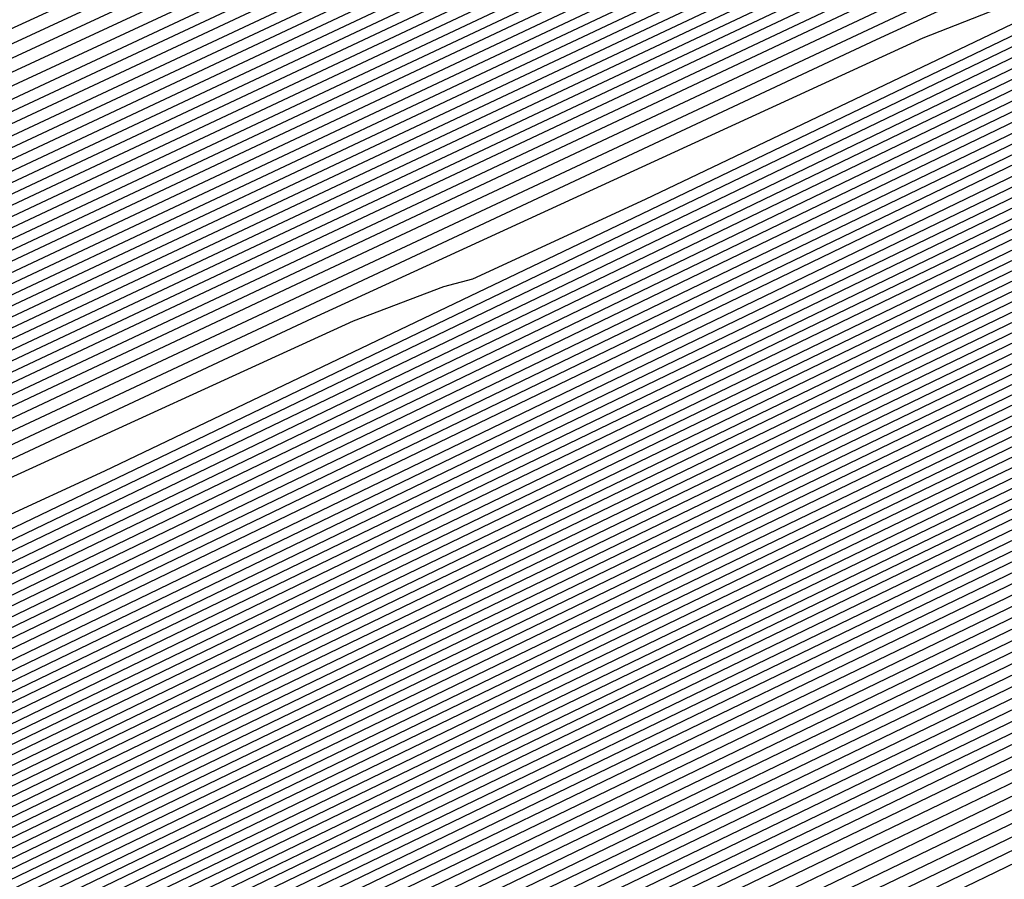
# Model space of a CAD drawing. Extents: x 3249832 to 3255657, y 13789405 to 13793316.
# Tile 155 of 256: x 3255355.71 to 3255357.29, y 13790174.61 to 13790176. Entities that reach past the tile are written whole.
import ezdxf

# ---------------------------------------------------------------- set-up
doc = ezdxf.new("R2010")
doc.units = 0
doc.header["$LTSCALE"] = 100
doc.header["$MEASUREMENT"] = 0
for name, color, linetype in [('GRATIO_CON', 10, 'CONTINUOUS'), ('GRATIO_ICON', 7, 'CONTINUOUS'), ('TARGETS_EAST', 7, 'CONTINUOUS')]:
    doc.layers.add(name, color=color, linetype=linetype)

# ---------------------------------------------------------------- blocks, each defined once
blk = doc.blocks.new('Gratio_032316_contours')
at = {"layer": 'GRATIO_CON', "color": 5, "linetype": 'Continuous', "flags": 128}
for points in [[(3255363.247, 13790177.5119), (3255363.0387, 13790177.4067), (3255361.5758, 13790176.6972), (3255357.6039, 13790174.7795), (3255350.3494, 13790171.2809), (3255340.9629, 13790166.7549), (3255331.0759, 13790161.9864), (3255322.0355, 13790157.6238), (3255314.0508, 13790153.7681), (3255307.0464, 13790150.3836), (3255300.985, 13790147.4531)], [(3255363.2298, 13790177.545), (3255363.068, 13790177.4632), (3255361.9317, 13790176.9121), (3255358.8464, 13790175.4225), (3255353.1588, 13790172.6795), (3255345.5013, 13790168.9869), (3255336.8274, 13790164.8028), (3255327.9921, 13790160.5384), (3255319.457, 13790156.4164), (3255311.5852, 13790152.6127), (3255304.7086, 13790149.288)], [(3255363.2212, 13790177.5615), (3255363.0827, 13790177.4915), (3255362.1096, 13790177.0196), (3255359.4676, 13790175.744), (3255354.5636, 13790173.3789), (3255347.7706, 13790170.103), (3255339.7031, 13790166.211), (3255330.9703, 13790161.9956), (3255322.16, 13790157.7405), (3255313.8547, 13790153.7272), (3255306.5704, 13790150.2055), (3255300.5587, 13790147.2978)], [(3255363.2126, 13790177.578), (3255363.0973, 13790177.5198), (3255362.2875, 13790177.127), (3255360.0888, 13790176.0654), (3255355.9683, 13790174.0782), (3255350.0398, 13790171.219), (3255342.5789, 13790167.6192), (3255333.9486, 13790163.4529), (3255324.8631, 13790159.0647), (3255316.1241, 13790154.8418), (3255308.4322, 13790151.123), (3255302.0841, 13790148.0526)], [(3255363.204, 13790177.5946), (3255363.112, 13790177.548), (3255362.4654, 13790177.2345), (3255360.71, 13790176.3869), (3255357.373, 13790174.7775), (3255352.309, 13790172.335), (3255345.4546, 13790169.0274), (3255336.9269, 13790164.9102), (3255327.5662, 13790160.3888), (3255318.3935, 13790155.9564), (3255310.294, 13790152.0405), (3255303.6095, 13790148.8074)], [(3255363.1868, 13790177.6276), (3255363.1413, 13790177.6046), (3255362.8213, 13790177.4494), (3255361.9524, 13790177.0299), (3255360.1824, 13790176.1761), (3255356.8475, 13790174.5671), (3255351.2061, 13790171.8438), (3255342.8835, 13790167.8247), (3255332.9724, 13790163.0371), (3255322.9324, 13790158.1855), (3255314.0176, 13790153.8755), (3255306.6603, 13790150.3169), (3255301.0871, 13790147.6207)], [(3255363.1782, 13790177.6441), (3255363.1559, 13790177.6329), (3255362.9992, 13790177.5568), (3255362.5736, 13790177.3514), (3255361.5871, 13790176.8755), (3255359.1167, 13790175.6831), (3255354.0819, 13790173.252), (3255345.8618, 13790169.282), (3255335.6754, 13790164.3612), (3255325.2018, 13790159.3001), (3255315.8794, 13790154.793), (3255308.1857, 13790151.0717), (3255302.3577, 13790148.2522)], [(3255363.1697, 13790177.6606), (3255350.6237, 13790171.6008), (3255338.5563, 13790165.7713), (3255327.446, 13790160.4025), (3255317.7338, 13790155.7069), (3255309.7102, 13790151.826), (3255303.6283, 13790148.8837)], [(3255363.1622, 13790177.6756), (3255351.3249, 13790171.958), (3255339.8464, 13790166.4129), (3255329.0857, 13790161.2128), (3255319.4089, 13790156.5342), (3255311.2122, 13790152.5695), (3255304.8988, 13790149.5152)], [(3255363.1472, 13790177.7055), (3255352.7271, 13790172.6724), (3255342.4265, 13790167.6962), (3255332.3649, 13790162.8336), (3255322.7593, 13790158.1889), (3255314.2163, 13790154.0566), (3255307.4399, 13790150.7782), (3255302.9144, 13790148.5902)], [(3255363.1398, 13790177.7205), (3255353.4282, 13790173.0296), (3255343.7165, 13790168.3378), (3255334.0045, 13790163.6439), (3255324.4345, 13790159.0163), (3255315.7184, 13790154.8001), (3255308.7105, 13790151.4097), (3255304.0166, 13790149.1402)], [(3255363.1323, 13790177.7354), (3255354.1293, 13790173.3869), (3255345.0066, 13790168.9794), (3255335.6442, 13790164.4543), (3255326.1097, 13790159.8437), (3255317.2205, 13790155.5436), (3255309.9811, 13790152.0412), (3255305.1188, 13790149.6902)], [(3255363.1248, 13790177.7504), (3255354.8304, 13790173.7441), (3255346.2966, 13790169.6211), (3255337.2838, 13790165.2647), (3255327.7849, 13790160.671), (3255318.7225, 13790156.2871), (3255311.2516, 13790152.6727), (3255306.221, 13790150.2403), (3255303.2552, 13790148.8134)], [(3255363.1098, 13790177.7803), (3255356.2327, 13790174.4585), (3255348.8767, 13790170.9043), (3255340.5631, 13790166.8854), (3255331.1353, 13790162.3257), (3255321.7267, 13790157.7741), (3255313.7927, 13790153.9356), (3255308.4254, 13790151.3403), (3255305.2619, 13790149.8176)], [(3255363.1023, 13790177.7953), (3255356.9338, 13790174.8157), (3255350.1668, 13790171.546), (3255342.2027, 13790167.6958), (3255332.8105, 13790163.1531), (3255323.2287, 13790158.5176), (3255315.0633, 13790154.5671), (3255309.5276, 13790151.8904), (3255306.2652, 13790150.3197), (3255304.5271, 13790149.4986)], [(3255363.0949, 13790177.8103), (3255357.6349, 13790175.1729), (3255351.4568, 13790172.1876), (3255343.8423, 13790168.5062), (3255334.4857, 13790163.9805), (3255324.7308, 13790159.2611), (3255316.3339, 13790155.1986), (3255310.6298, 13790152.4404), (3255307.2685, 13790150.8219), (3255305.4785, 13790149.9753)], [(3255363.0874, 13790177.8253), (3255358.336, 13790175.5302), (3255352.7468, 13790172.8292), (3255345.4819, 13790169.3166), (3255336.1609, 13790164.8078), (3255326.2329, 13790160.0046), (3255317.6044, 13790155.8301), (3255311.732, 13790152.9904), (3255308.2718, 13790151.324), (3255306.43, 13790150.4521), (3255305.4986, 13790150.0381)], [(3255363.0724, 13790177.8552), (3255359.7383, 13790176.2446), (3255355.3269, 13790174.1125), (3255348.7612, 13790170.9373), (3255339.5113, 13790166.4625), (3255329.237, 13790161.4917), (3255320.1455, 13790157.0931), (3255313.9364, 13790154.0905), (3255310.2785, 13790152.3282), (3255308.3329, 13790151.4056), (3255307.3516, 13790150.9663), (3255306.9504, 13790150.8311), (3255306.8357, 13790150.8648), (3255306.709, 13790150.9242), (3255306.2521, 13790150.8346), (3255305.1418, 13790150.4136)], [(3255363.0649, 13790177.8702), (3255360.4394, 13790176.6018), (3255356.617, 13790174.7541), (3255350.4008, 13790171.7477), (3255341.1865, 13790167.2899), (3255330.7391, 13790162.2352), (3255321.4161, 13790157.7246), (3255315.0386, 13790154.6406), (3255311.2818, 13790152.8303), (3255309.2843, 13790151.8823), (3255308.2782, 13790151.4305), (3255307.8684, 13790151.2902), (3255307.7534, 13790151.3222), (3255307.6263, 13790151.3795), (3255307.1599, 13790151.2834), (3255306.0215, 13790150.8474), (3255304.0328, 13790149.9659)], [(3255363.0574, 13790177.8851), (3255361.1405, 13790176.959), (3255357.907, 13790175.3957), (3255352.0405, 13790172.558), (3255342.8617, 13790168.1173), (3255332.2411, 13790162.9787), (3255322.6867, 13790158.3561), (3255316.1408, 13790155.1906), (3255312.2851, 13790153.3324), (3255310.2358, 13790152.359), (3255309.2047, 13790151.8946), (3255308.7864, 13790151.7492), (3255308.6711, 13790151.7796), (3255308.5437, 13790151.8348), (3255308.0677, 13790151.7321), (3255306.9011, 13790151.2812), (3255304.8608, 13790150.3744)], [(3255363.05, 13790177.9001), (3255361.8416, 13790177.3162), (3255359.1971, 13790176.0374), (3255353.6801, 13790173.3684), (3255344.5369, 13790168.9446), (3255333.7432, 13790163.7222), (3255323.9572, 13790158.9876), (3255317.243, 13790155.7406), (3255313.2884, 13790153.8345), (3255311.1872, 13790152.8358), (3255310.1312, 13790152.3587), (3255309.7044, 13790152.2082), (3255309.5888, 13790152.237), (3255309.461, 13790152.2901), (3255308.9754, 13790152.1808), (3255307.7808, 13790151.715), (3255305.6888, 13790150.7829), (3255303.1621, 13790149.6128)], [(3255363.0357, 13790177.9293), (3255349.1365, 13790171.2039), (3255336.4664, 13790165.0734), (3255326.2544, 13790160.1326), (3255319.3751, 13790156.8057), (3255315.2861, 13790154.8344), (3255313.0901, 13790153.7893), (3255311.9842, 13790153.2869), (3255311.5403, 13790153.1263), (3255311.4242, 13790153.1519), (3255311.2957, 13790153.2007), (3255310.791, 13790153.0783), (3255309.5402, 13790152.5826), (3255307.3448, 13790151.5999), (3255304.6912, 13790150.3694)], [(3255363.0293, 13790177.9433), (3255349.5014, 13790171.3974), (3255337.1523, 13790165.4221), (3255327.1608, 13790160.5879), (3255320.3695, 13790157.3036), (3255316.2759, 13790155.33), (3255314.0416, 13790154.266), (3255312.9108, 13790153.751), (3255312.4583, 13790153.5853), (3255312.3419, 13790153.6093), (3255312.2131, 13790153.656), (3255311.6988, 13790153.527), (3255310.4199, 13790153.0164), (3255308.1727, 13790152.0084), (3255305.4558, 13790150.7477)], [(3255363.0228, 13790177.9572), (3255349.8663, 13790171.5909), (3255337.8383, 13790165.7708), (3255328.0673, 13790161.0433), (3255321.3638, 13790157.8014), (3255317.2657, 13790155.8255), (3255314.9931, 13790154.7428), (3255313.8373, 13790154.2151), (3255313.3763, 13790154.0443), (3255313.2596, 13790154.0668), (3255313.1304, 13790154.1113), (3255312.6066, 13790153.9757), (3255311.2996, 13790153.4502), (3255309.0007, 13790152.4169), (3255306.2204, 13790151.126), (3255303.6487, 13790149.9195)], [(3255363.0164, 13790177.9712), (3255362.7761, 13790177.8544), (3255361.0953, 13790177.0408), (3255356.5335, 13790174.8332), (3255348.3101, 13790170.854), (3255338.2839, 13790166.0028), (3255328.9737, 13790161.4984), (3255322.3581, 13790158.2992), (3255318.2556, 13790156.3211), (3255315.9445, 13790155.2195), (3255314.7638, 13790154.6793), (3255314.2943, 13790154.5033), (3255314.1773, 13790154.5242), (3255314.0478, 13790154.5666), (3255313.5144, 13790154.4244), (3255312.1793, 13790153.884), (3255309.8287, 13790152.8254), (3255306.9849, 13790151.5042), (3255304.3543, 13790150.27)], [(3255363.0035, 13790177.999), (3255362.7772, 13790177.8888), (3255361.1947, 13790177.1225), (3255356.9001, 13790175.044), (3255349.1521, 13790171.2948), (3255339.6697, 13790166.7067), (3255330.7865, 13790162.409), (3255324.3467, 13790159.2949), (3255320.2352, 13790157.3123), (3255317.8474, 13790156.173), (3255316.6168, 13790155.6075), (3255316.1303, 13790155.4214), (3255316.0128, 13790155.439), (3255315.8825, 13790155.4772), (3255315.33, 13790155.3219), (3255313.9387, 13790154.7516), (3255311.4847, 13790153.6424), (3255308.5141, 13790152.2608), (3255305.7656, 13790150.9711), (3255303.816, 13790150.0634)], [(3255362.9971, 13790178.013), (3255362.7777, 13790177.906), (3255361.2444, 13790177.1634), (3255357.0834, 13790175.1495), (3255349.5732, 13790171.5153), (3255340.3626, 13790167.0587), (3255331.693, 13790162.8643), (3255325.341, 13790159.7927), (3255321.2251, 13790157.8079), (3255318.7989, 13790156.6497), (3255317.5434, 13790156.0716), (3255317.0482, 13790155.8804), (3255316.9305, 13790155.8965), (3255316.7999, 13790155.9325), (3255316.2378, 13790155.7706), (3255314.8184, 13790155.1854), (3255312.3127, 13790154.0509), (3255309.2787, 13790152.6391), (3255306.4712, 13790151.3216), (3255304.4798, 13790150.3944)], [(3255362.9906, 13790178.0269), (3255362.7782, 13790177.9232), (3255361.2941, 13790177.2043), (3255357.2667, 13790175.2549), (3255349.9942, 13790171.7357), (3255341.0555, 13790167.4106), (3255332.5994, 13790163.3196), (3255326.3353, 13790160.2905), (3255322.2149, 13790158.3035), (3255319.7503, 13790157.1265), (3255318.4699, 13790156.5357), (3255317.9662, 13790156.3394), (3255317.8482, 13790156.3539), (3255317.7172, 13790156.3878), (3255317.1455, 13790156.2193), (3255315.698, 13790155.6192), (3255313.1406, 13790154.4594), (3255310.0433, 13790153.0174), (3255307.1769, 13790151.6721), (3255305.1437, 13790150.7253)], [(3255362.9842, 13790178.0409), (3255362.7788, 13790177.9404), (3255361.3439, 13790177.2452), (3255357.45, 13790175.3604), (3255350.4152, 13790171.9561), (3255341.7484, 13790167.7626), (3255333.5058, 13790163.7749), (3255327.3296, 13790160.7884), (3255323.2047, 13790158.799), (3255320.7018, 13790157.6032), (3255319.3964, 13790156.9998), (3255318.8842, 13790156.7984), (3255318.7659, 13790156.8113), (3255318.6346, 13790156.8431), (3255318.0533, 13790156.668), (3255316.5777, 13790156.053), (3255313.9686, 13790154.8679), (3255310.8078, 13790153.3957), (3255307.8825, 13790152.0227), (3255305.8076, 13790151.0562), (3255304.5095, 13790150.4882)], [(3255362.9713, 13790178.0688), (3255362.7799, 13790177.9748), (3255361.4433, 13790177.327), (3255357.8165, 13790175.5712), (3255351.2573, 13790172.397), (3255343.1342, 13790168.4665), (3255335.3187, 13790164.6855), (3255329.3183, 13790161.784), (3255325.1844, 13790159.7902), (3255322.6047, 13790158.5567), (3255321.2494, 13790157.9281), (3255320.7202, 13790157.7165), (3255320.6013, 13790157.7262), (3255320.4693, 13790157.7537), (3255319.8689, 13790157.5655), (3255318.3371, 13790156.9206), (3255315.6246, 13790155.6848), (3255312.337, 13790154.1523), (3255309.2938, 13790152.7237), (3255307.1354, 13790151.718), (3255305.7861, 13790151.1255), (3255304.9914, 13790150.8543)], [(3255362.9649, 13790178.0827), (3255362.7804, 13790177.992), (3255361.493, 13790177.3678), (3255357.9998, 13790175.6767), (3255351.6783, 13790172.6174), (3255343.8271, 13790168.8185), (3255336.2251, 13790165.1408), (3255330.3126, 13790162.2819), (3255326.1742, 13790160.2858), (3255323.5561, 13790159.0334), (3255322.1759, 13790158.3922), (3255321.6382, 13790158.1755), (3255321.519, 13790158.1836), (3255321.3866, 13790158.209), (3255320.7767, 13790158.0142), (3255319.2168, 13790157.3544), (3255316.4526, 13790156.0933), (3255313.1016, 13790154.5306), (3255309.9994, 13790153.0743), (3255307.7993, 13790152.049), (3255306.4244, 13790151.4442), (3255305.616, 13790151.1656), (3255305.1412, 13790151.12)], [(3255362.9585, 13790178.0966), (3255362.7809, 13790178.0092), (3255361.5427, 13790177.4087), (3255358.1831, 13790175.7821), (3255352.0993, 13790172.8378), (3255344.52, 13790169.1705), (3255337.1315, 13790165.5961), (3255331.3069, 13790162.7797), (3255327.1641, 13790160.7814), (3255324.5076, 13790159.5102), (3255323.1025, 13790158.8563), (3255322.5562, 13790158.6345), (3255322.4367, 13790158.641), (3255322.304, 13790158.6643), (3255321.6845, 13790158.4629), (3255320.0965, 13790157.7881), (3255317.2806, 13790156.5018), (3255313.8662, 13790154.9088), (3255310.7051, 13790153.4248), (3255308.4631, 13790152.3799), (3255307.0628, 13790151.7628), (3255306.2405, 13790151.4768), (3255305.7596, 13790151.4265), (3255305.491, 13790151.5219)], [(3255362.952, 13790178.1106), (3255362.7815, 13790178.0264), (3255361.5924, 13790177.4496), (3255358.3664, 13790175.8876), (3255352.5204, 13790173.0583), (3255345.2129, 13790169.5225), (3255338.038, 13790166.0514), (3255332.3012, 13790163.2775), (3255328.1539, 13790161.277), (3255325.4591, 13790159.9869)], [(3255362.9392, 13790178.1385), (3255362.7826, 13790178.0608), (3255361.6919, 13790177.5314), (3255358.733, 13790176.0984), (3255353.3624, 13790173.4991), (3255346.5987, 13790170.2264), (3255339.8508, 13790166.962), (3255334.2898, 13790164.2732), (3255330.1336, 13790162.2681), (3255327.362, 13790160.9404)], [(3255362.9327, 13790178.1524), (3255362.7831, 13790178.078), (3255361.7416, 13790177.5723), (3255358.9163, 13790176.2039), (3255353.7834, 13790173.7196), (3255347.2916, 13790170.5784), (3255340.7573, 13790167.4173), (3255335.2841, 13790164.771), (3255331.1234, 13790162.7637), (3255328.3134, 13790161.4172), (3255326.8085, 13790160.7127)], [(3255362.9263, 13790178.1663), (3255362.7836, 13790178.0952), (3255361.7913, 13790177.6131), (3255359.0996, 13790176.3093), (3255354.2045, 13790173.94), (3255347.9845, 13790170.9303), (3255341.6637, 13790167.8726), (3255336.2784, 13790165.2689), (3255332.1133, 13790163.2593), (3255329.2649, 13790161.8939), (3255327.7351, 13790161.1769)], [(3255362.9199, 13790178.1803), (3255362.7842, 13790178.1124), (3255361.841, 13790177.654), (3255359.2829, 13790176.4147), (3255354.6255, 13790174.1604), (3255348.6774, 13790171.2823), (3255342.5701, 13790168.3279), (3255337.2727, 13790165.7667), (3255333.1031, 13790163.7549), (3255330.2163, 13790162.3706), (3255328.6616, 13790161.641), (3255328.0641, 13790161.3887)], [(3255362.9063, 13790178.2064), (3255362.7848, 13790178.1456), (3255361.9402, 13790177.7351), (3255359.6494, 13790176.6253), (3255355.4675, 13790174.6012), (3255350.0632, 13790171.9862), (3255344.383, 13790169.2385), (3255339.2614, 13790166.7624), (3255335.0828, 13790164.7461), (3255332.1192, 13790163.3241), (3255330.5146, 13790162.5692), (3255329.9, 13790162.3067), (3255329.7784, 13790162.3004), (3255329.6428, 13790162.3067), (3255328.9468, 13790162.0527), (3255327.134, 13790161.2585)], [(3255362.8995, 13790178.2194), (3255362.7851, 13790178.1622), (3255361.9898, 13790177.7756), (3255359.8326, 13790176.7306), (3255355.8885, 13790174.8216), (3255350.7561, 13790172.3382), (3255345.2894, 13790169.6938), (3255340.2557, 13790167.2602), (3255336.0726, 13790165.2417), (3255333.0707, 13790163.8009), (3255331.4411, 13790163.0333), (3255330.818, 13790162.7658), (3255330.6961, 13790162.7578), (3255330.5602, 13790162.762), (3255329.8546, 13790162.5014), (3255328.0137, 13790161.6923)], [(3255362.8927, 13790178.2325), (3255362.7854, 13790178.1788), (3255362.0393, 13790177.8162), (3255360.0158, 13790176.8359), (3255356.3096, 13790175.042), (3255351.449, 13790172.6901), (3255346.1959, 13790170.1491), (3255341.25, 13790167.758), (3255337.0624, 13790165.7372), (3255334.0221, 13790164.2776), (3255332.3677, 13790163.4974), (3255331.736, 13790163.2248), (3255331.6138, 13790163.2153), (3255331.4775, 13790163.2173), (3255330.7624, 13790162.9501), (3255328.8934, 13790162.1261), (3255325.5604, 13790160.5868)], [(3255362.8859, 13790178.2455), (3255362.7857, 13790178.1953), (3255362.0889, 13790177.8567), (3255360.1991, 13790176.9412), (3255356.7306, 13790175.2624), (3255352.1418, 13790173.0421), (3255347.1023, 13790170.6044), (3255342.2443, 13790168.2559), (3255338.0523, 13790166.2328), (3255334.9736, 13790164.7544), (3255333.2942, 13790163.9615), (3255332.654, 13790163.6838), (3255332.5316, 13790163.6727), (3255332.3949, 13790163.6726), (3255331.6701, 13790163.3989), (3255329.7731, 13790162.5599), (3255326.3884, 13790160.9952)], [(3255362.8724, 13790178.2716), (3255362.7863, 13790178.2285), (3255362.1881, 13790177.9378), (3255360.5655, 13790177.1518), (3255357.5726, 13790175.7031), (3255353.5276, 13790173.746), (3255348.9152, 13790171.5151), (3255344.2329, 13790169.2515), (3255340.0319, 13790167.224), (3255336.8765, 13790165.7078), (3255335.1472, 13790164.8898), (3255334.49, 13790164.6018), (3255334.367, 13790164.5876), (3255334.2296, 13790164.5832), (3255333.4857, 13790164.2963), (3255331.5325, 13790163.4275), (3255328.0443, 13790161.8122)], [(3255362.8656, 13790178.2846), (3255362.7866, 13790178.2451), (3255362.2377, 13790177.9784), (3255360.7488, 13790177.2571), (3255357.9936, 13790175.9235), (3255354.2205, 13790174.098), (3255349.8216, 13790171.9704), (3255345.2272, 13790169.7494), (3255341.0218, 13790167.7196), (3255337.828, 13790166.1846), (3255336.0737, 13790165.3539), (3255335.408, 13790165.0609), (3255335.2847, 13790165.045), (3255335.1469, 13790165.0385), (3255334.3935, 13790164.745), (3255332.4122, 13790163.8613), (3255328.8723, 13790162.2207), (3255324.5703, 13790160.2049)], [(3255362.8588, 13790178.2977), (3255362.7869, 13790178.2617), (3255362.2872, 13790178.0189), (3255360.932, 13790177.3624), (3255358.4146, 13790176.1439), (3255354.9134, 13790174.45), (3255350.728, 13790172.4257), (3255346.2216, 13790170.2472), (3255342.0116, 13790168.2152), (3255338.7794, 13790166.6613), (3255337.0003, 13790165.818), (3255336.3259, 13790165.5199), (3255336.2024, 13790165.5024), (3255336.0643, 13790165.4938), (3255335.3013, 13790165.1937), (3255333.2918, 13790164.2951), (3255329.7003, 13790162.6292), (3255325.3348, 13790160.5832)], [(3255362.852, 13790178.3107), (3255362.7872, 13790178.2783), (3255362.3368, 13790178.0594), (3255361.1152, 13790177.4676), (3255358.8356, 13790176.3643), (3255355.6063, 13790174.8019), (3255351.6345, 13790172.881), (3255347.2159, 13790170.745), (3255343.0015, 13790168.7108), (3255339.7309, 13790167.1381), (3255337.9268, 13790166.2821), (3255337.2439, 13790165.9789), (3255337.1201, 13790165.9598), (3255336.9816, 13790165.9491), (3255336.2091, 13790165.6425), (3255334.1715, 13790164.7289), (3255330.5283, 13790163.0377), (3255326.0994, 13790160.9615)], [(3255362.8384, 13790178.3368), (3255362.7878, 13790178.3115), (3255362.436, 13790178.1405), (3255361.4817, 13790177.6782), (3255359.6777, 13790176.8051), (3255356.9921, 13790175.5058), (3255353.4473, 13790173.7916), (3255349.2045, 13790171.7407), (3255344.9811, 13790169.7019), (3255341.6338, 13790168.0916), (3255339.7798, 13790167.2103), (3255339.0799, 13790166.897), (3255338.9555, 13790166.8747), (3255338.8164, 13790166.8597), (3255338.0247, 13790166.5399), (3255335.9309, 13790165.5964), (3255332.1843, 13790163.8547), (3255327.6286, 13790161.718)], [(3255362.8317, 13790178.3499), (3255362.7881, 13790178.3281), (3255362.4856, 13790178.1811), (3255361.6649, 13790177.7835), (3255360.0987, 13790177.0254), (3255357.685, 13790175.8578), (3255354.3537, 13790174.2469), (3255350.1988, 13790172.2385), (3255345.971, 13790170.1975), (3255342.5852, 13790168.5683), (3255340.7063, 13790167.6744), (3255339.9979, 13790167.356), (3255339.8732, 13790167.3321), (3255339.7337, 13790167.315), (3255338.9325, 13790166.9886), (3255336.8106, 13790166.0302), (3255333.0122, 13790164.2632), (3255328.3932, 13790162.0963), (3255324.1122, 13790160.0848)], [(3255362.8249, 13790178.3629), (3255362.7884, 13790178.3447), (3255362.5352, 13790178.2216), (3255361.8482, 13790177.8888), (3255360.5197, 13790177.2458), (3255358.3779, 13790176.2098), (3255355.2602, 13790174.7022), (3255351.1931, 13790172.7363), (3255346.9608, 13790170.6931), (3255343.5367, 13790169.045), (3255341.6329, 13790168.1386), (3255340.9159, 13790167.815), (3255340.791, 13790167.7895), (3255340.6511, 13790167.7703), (3255339.8402, 13790167.4374), (3255337.6903, 13790166.464), (3255333.8402, 13790164.6717), (3255329.1577, 13790162.4746), (3255324.8178, 13790160.4353)], [(3255362.8181, 13790178.376), (3255362.7887, 13790178.3613), (3255362.5847, 13790178.2622), (3255362.0314, 13790177.9941), (3255360.9407, 13790177.4662), (3255359.0708, 13790176.5617), (3255356.1666, 13790175.1575), (3255352.1874, 13790173.2342), (3255347.9506, 13790171.1887), (3255344.4881, 13790169.5218), (3255342.5594, 13790168.6027), (3255341.8339, 13790168.274), (3255341.7087, 13790168.247), (3255341.5684, 13790168.2256), (3255340.748, 13790167.8861), (3255338.57, 13790166.8978), (3255334.6682, 13790165.0802), (3255329.9223, 13790162.8529), (3255325.5234, 13790160.7859)], [(3255362.8045, 13790178.4021), (3255361.9033, 13790177.9658), (3255360.4718, 13790177.2733), (3255357.9795, 13790176.0682), (3255354.1761, 13790174.2299), (3255349.9303, 13790172.1799), (3255346.391, 13790170.4753), (3255344.4124, 13790169.5309), (3255343.6698, 13790169.1921), (3255343.5441, 13790169.1618), (3255343.4031, 13790169.1362), (3255342.5636, 13790168.7835), (3255340.3294, 13790167.7654), (3255336.3242, 13790165.8972), (3255331.4515, 13790163.6095), (3255326.9347, 13790161.4869)], [(3255362.7977, 13790178.4151), (3255356.8185, 13790175.525), (3255351.514, 13790172.9629), (3255347.559, 13790171.0568), (3255345.4031, 13790170.0261), (3255344.5958, 13790169.655), (3255344.4618, 13790169.6192), (3255344.3205, 13790169.5915), (3255343.4714, 13790169.2322), (3255341.2091, 13790168.1992), (3255337.1521, 13790166.3057), (3255332.2161, 13790163.9878), (3255327.6403, 13790161.8375)], [(3255362.7909, 13790178.4282), (3255357.1132, 13790175.6841), (3255352.0762, 13790173.2514), (3255348.3205, 13790171.4416), (3255346.2733, 13790170.4629), (3255345.5068, 13790170.1106), (3255345.3795, 13790170.0767), (3255345.2378, 13790170.0468), (3255344.3792, 13790169.681), (3255342.0887, 13790168.633), (3255337.9801, 13790166.7141), (3255332.9806, 13790164.3661), (3255328.346, 13790162.188), (3255325.0602, 13790160.6529)], [(3255362.784, 13790178.442), (3255357.4078, 13790175.8436), (3255352.6383, 13790173.5402), (3255349.0821, 13790171.8266), (3255347.1436, 13790170.8999), (3255346.4177, 13790170.5662), (3255346.2972, 13790170.5341), (3255346.1552, 13790170.5021), (3255345.287, 13790170.1297), (3255342.9684, 13790169.0668), (3255338.8081, 13790167.1226), (3255333.7452, 13790164.7444), (3255329.0516, 13790162.5385), (3255325.7241, 13790160.9838)], [(3255362.7701, 13790178.4698), (3255357.9969, 13790176.1629), (3255353.7624, 13790174.1179), (3255350.6051, 13790172.5964), (3255348.8841, 13790171.7737), (3255348.2396, 13790171.4775), (3255348.1326, 13790171.4489), (3255347.9899, 13790171.4127), (3255347.1025, 13790171.0271), (3255344.7278, 13790169.9344), (3255340.4641, 13790167.9396), (3255335.2744, 13790165.5009), (3255330.4629, 13790163.2396), (3255327.0519, 13790161.6457)], [(3255362.7632, 13790178.4837), (3255358.2915, 13790176.3225), (3255354.3245, 13790174.4067), (3255351.3666, 13790172.9814), (3255349.7543, 13790172.2106), (3255349.1506, 13790171.9331), (3255349.0503, 13790171.9064), (3255348.9072, 13790171.868), (3255348.0103, 13790171.4759), (3255345.6075, 13790170.3682), (3255341.2921, 13790168.3481), (3255336.039, 13790165.8792), (3255331.1685, 13790163.5901), (3255327.7158, 13790161.9766)], [(3255362.7562, 13790178.4976), (3255358.5861, 13790176.4822), (3255354.8865, 13790174.6955), (3255352.1282, 13790173.3663), (3255350.6245, 13790172.6475), (3255350.0615, 13790172.3887), (3255349.9681, 13790172.3638), (3255349.8246, 13790172.3233), (3255348.9181, 13790171.9246), (3255346.4872, 13790170.802), (3255342.12, 13790168.7566), (3255336.8035, 13790166.2575), (3255331.8742, 13790163.9406), (3255328.3796, 13790162.3075), (3255326.2125, 13790161.3222)], [(3255362.7492, 13790178.5115), (3255358.8807, 13790176.6418), (3255355.4486, 13790174.9843), (3255352.8897, 13790173.7512), (3255351.4948, 13790173.0844), (3255350.9725, 13790172.8444), (3255350.8858, 13790172.8212), (3255350.742, 13790172.7786), (3255349.8259, 13790172.3733), (3255347.3669, 13790171.2358), (3255342.948, 13790169.1651), (3255337.5681, 13790166.6358), (3255332.5798, 13790164.2911), (3255329.0435, 13790162.6384), (3255326.8508, 13790161.6408)], [(3255362.7353, 13790178.5393), (3255359.4698, 13790176.9611), (3255356.5728, 13790175.562), (3255354.4127, 13790174.5211), (3255353.2353, 13790173.9582), (3255352.7944, 13790173.7556), (3255352.7212, 13790173.7361), (3255352.5767, 13790173.6892), (3255351.6415, 13790173.2707), (3255349.1263, 13790172.1034), (3255344.604, 13790169.9821), (3255339.0973, 13790167.3924), (3255333.9911, 13790164.9922), (3255330.3713, 13790163.3003), (3255328.1274, 13790162.2781), (3255326.8499, 13790161.7478)], [(3255362.7284, 13790178.5533), (3255359.7644, 13790177.1207), (3255357.1348, 13790175.8508), (3255355.1742, 13790174.9061), (3255354.1055, 13790174.3952), (3255353.7053, 13790174.2112), (3255353.6389, 13790174.1935), (3255353.494, 13790174.1445), (3255352.5493, 13790173.7195), (3255350.006, 13790172.5371), (3255345.432, 13790170.3906), (3255339.8618, 13790167.7707), (3255334.6967, 13790165.3427), (3255331.0352, 13790163.6312), (3255328.7658, 13790162.5967), (3255327.4744, 13790162.0591)], [(3255362.7214, 13790178.5672), (3255360.0589, 13790177.2804), (3255357.6969, 13790176.1396), (3255355.9358, 13790175.291), (3255354.9758, 13790174.8321), (3255354.6163, 13790174.6668), (3255354.5566, 13790174.6509), (3255354.4114, 13790174.5998), (3255353.4571, 13790174.1682), (3255350.8856, 13790172.9709), (3255346.26, 13790170.7991), (3255340.6264, 13790168.149), (3255335.4023, 13790165.6933), (3255331.6991, 13790163.9621), (3255329.4041, 13790162.9154), (3255328.099, 13790162.3703), (3255327.4036, 13790162.1559)], [(3255362.7145, 13790178.5811), (3255360.3535, 13790177.44), (3255358.259, 13790176.4285), (3255356.6973, 13790175.6759), (3255355.846, 13790175.269), (3255355.5273, 13790175.1225), (3255355.4743, 13790175.1084), (3255355.3287, 13790175.0551), (3255354.3649, 13790174.6169), (3255351.7653, 13790173.4047), (3255347.0879, 13790171.2076), (3255341.391, 13790168.5272), (3255336.108, 13790166.0438), (3255332.3629, 13790164.293), (3255330.0424, 13790163.234), (3255328.7235, 13790162.6816), (3255328.022, 13790162.4624)], [(3255362.7006, 13790178.6089), (3255360.9427, 13790177.7593), (3255359.3831, 13790177.0061), (3255358.2203, 13790176.4458), (3255357.5865, 13790176.1428), (3255357.3492, 13790176.0337), (3255357.3097, 13790176.0232), (3255357.1634, 13790175.9657), (3255356.1804, 13790175.5144), (3255353.5247, 13790174.2723), (3255348.7439, 13790172.0246), (3255342.9202, 13790169.2838), (3255337.5193, 13790166.7448), (3255333.6907, 13790164.9549), (3255331.319, 13790163.8713), (3255329.9726, 13790163.3041), (3255329.2587, 13790163.0755), (3255328.942, 13790163.0582), (3255328.8259, 13790163.1372), (3255328.7162, 13790163.2059), (3255328.4267, 13790163.1916), (3255327.7734, 13790163.0298)], [(3255362.6936, 13790178.6228), (3255361.2372, 13790177.9189), (3255359.9452, 13790177.295), (3255358.9819, 13790176.8307), (3255358.4567, 13790176.5797), (3255358.2601, 13790176.4893), (3255358.2275, 13790176.4806), (3255358.0808, 13790176.421), (3255357.0882, 13790175.9631), (3255354.4044, 13790174.7061), (3255349.5719, 13790172.433), (3255343.6847, 13790169.6621), (3255338.2249, 13790167.0954), (3255334.3546, 13790165.2858), (3255331.9574, 13790164.19), (3255330.5971, 13790163.6153), (3255329.8771, 13790163.3821), (3255329.5591, 13790163.3618), (3255329.4442, 13790163.4389), (3255329.3355, 13790163.506), (3255329.0448, 13790163.4897), (3255328.3858, 13790163.3249), (3255327.3272, 13790163.0143)], [(3255362.6866, 13790178.6367), (3255361.5318, 13790178.0786), (3255360.5073, 13790177.5838), (3255359.7434, 13790177.2157), (3255359.327, 13790177.0166), (3255359.1711, 13790176.945), (3255359.1452, 13790176.9381), (3255358.9981, 13790176.8763), (3255357.996, 13790176.4118), (3255355.2841, 13790175.1399), (3255350.3999, 13790172.8415), (3255344.4493, 13790170.0404), (3255338.9305, 13790167.4459), (3255335.0185, 13790165.6167), (3255332.5957, 13790164.5086), (3255331.2216, 13790163.9266), (3255330.4955, 13790163.6886), (3255330.1763, 13790163.6654), (3255330.0624, 13790163.7405), (3255329.9549, 13790163.8061), (3255329.663, 13790163.7879), (3255328.9982, 13790163.6201), (3255327.9288, 13790163.3055)], [(3255362.6797, 13790178.6506), (3255361.8264, 13790178.2382), (3255361.0693, 13790177.8726), (3255360.5049, 13790177.6006), (3255360.1972, 13790177.4535), (3255360.082, 13790177.4006), (3255360.0629, 13790177.3955), (3255359.9155, 13790177.3316), (3255358.9038, 13790176.8605), (3255356.1638, 13790175.5737), (3255351.2279, 13790173.25), (3255345.2139, 13790170.4187), (3255339.6362, 13790167.7964), (3255335.6823, 13790165.9477), (3255333.234, 13790164.8273), (3255331.8461, 13790164.2378), (3255331.1139, 13790163.9952), (3255330.7934, 13790163.969), (3255330.6807, 13790164.0422), (3255330.5742, 13790164.1062), (3255330.2811, 13790164.086), (3255329.6106, 13790163.9153), (3255328.5305, 13790163.5966), (3255327.6432, 13790163.4098)], [(3255362.6658, 13790178.6785), (3255362.4155, 13790178.5575), (3255362.1935, 13790178.4503), (3255362.0279, 13790178.3705), (3255361.9377, 13790178.3274), (3255361.9039, 13790178.3118), (3255361.8983, 13790178.3103), (3255361.7502, 13790178.2422), (3255360.7194, 13790177.758), (3255357.9232, 13790176.4413), (3255352.8838, 13790174.067), (3255346.7431, 13790171.1753), (3255341.0474, 13790168.4975)], [(3255362.6589, 13790178.6923), (3255354.795, 13790174.9858), (3255347.5959, 13790171.5951), (3255341.7268, 13790168.8356)], [(3255362.6525, 13790178.7056), (3255362.5088, 13790178.6384), (3255361.5042, 13790178.1654), (3255358.7781, 13790176.8807), (3255353.8627, 13790174.5643), (3255347.8632, 13790171.739), (3255342.2776, 13790169.1132)], [(3255362.6461, 13790178.7189), (3255362.5064, 13790178.6541), (3255361.5311, 13790178.1953), (3255358.8848, 13790176.9486), (3255354.112, 13790174.6996), (3255348.2781, 13790171.9524), (3255342.8285, 13790169.3908)], [(3255362.6333, 13790178.7455), (3255362.5015, 13790178.6854), (3255361.5848, 13790178.2551), (3255359.0981, 13790177.0842), (3255354.6106, 13790174.97), (3255349.1081, 13790172.3792), (3255343.9303, 13790169.9459), (3255340.1383, 13790168.174)], [(3255362.6269, 13790178.7589), (3255362.4991, 13790178.7011), (3255361.6116, 13790178.285), (3255359.2047, 13790177.1521), (3255354.8599, 13790175.1053), (3255349.523, 13790172.5927), (3255344.4811, 13790170.2235), (3255340.7563, 13790168.4833)], [(3255362.6206, 13790178.7722), (3255362.4967, 13790178.7168), (3255361.6385, 13790178.3149), (3255359.3114, 13790177.2199), (3255355.1092, 13790175.2405), (3255349.938, 13790172.8061), (3255345.032, 13790170.5011), (3255341.3744, 13790168.7926)], [(3255362.6142, 13790178.7855), (3255362.4943, 13790178.7325), (3255361.6653, 13790178.3448), (3255359.4181, 13790177.2877), (3255355.3585, 13790175.3758), (3255350.3529, 13790173.0195), (3255345.5829, 13790170.7786), (3255341.9924, 13790169.1019)], [(3255362.6014, 13790178.8121), (3255362.4895, 13790178.7638), (3255361.719, 13790178.4046), (3255359.6314, 13790177.4234), (3255355.8571, 13790175.6463), (3255351.1829, 13790173.4464), (3255346.6846, 13790171.3338), (3255343.2285, 13790169.7205), (3255340.8413, 13790168.6262)], [(3255362.595, 13790178.8255), (3255362.4871, 13790178.7795), (3255361.7459, 13790178.4344), (3255359.738, 13790177.4912), (3255356.1064, 13790175.7815), (3255351.5978, 13790173.6598), (3255347.2355, 13790171.6114), (3255343.8465, 13790170.0298), (3255341.4739, 13790168.9422)], [(3255362.5886, 13790178.8388), (3255362.4847, 13790178.7952), (3255361.7727, 13790178.4643), (3255359.8447, 13790177.5591), (3255356.3557, 13790175.9168), (3255352.0128, 13790173.8733), (3255347.7864, 13790171.889), (3255344.4645, 13790170.3391), (3255342.1065, 13790169.2581)], [(3255362.5822, 13790178.8521), (3255362.4822, 13790178.8108), (3255361.7995, 13790178.4942), (3255359.9513, 13790177.6269), (3255356.6049, 13790176.052), (3255352.4278, 13790174.0867), (3255348.3373, 13790172.1665), (3255345.0825, 13790170.6484), (3255342.7391, 13790169.5741)], [(3255362.5694, 13790178.8787), (3255362.4774, 13790178.8422), (3255361.8532, 13790178.554), (3255360.1647, 13790177.7626), (3255357.1035, 13790176.3225), (3255353.2577, 13790174.5136), (3255349.439, 13790172.7217), (3255346.3186, 13790171.267), (3255344.0043, 13790170.206), (3255342.4631, 13790169.5289)], [(3255362.563, 13790178.8921), (3255362.475, 13790178.8579), (3255361.8801, 13790178.5839), (3255360.2713, 13790177.8304), (3255357.3528, 13790176.4578), (3255353.6727, 13790174.727), (3255349.9899, 13790172.9993), (3255346.9366, 13790171.5763), (3255344.6369, 13790170.5219), (3255343.0877, 13790169.8402), (3255342.2451, 13790169.5131)], [(3255362.5566, 13790178.9054), (3255362.4726, 13790178.8736), (3255361.9069, 13790178.6138), (3255360.378, 13790177.8983), (3255357.6021, 13790176.593), (3255354.0876, 13790174.9404), (3255350.5408, 13790173.2768), (3255347.5547, 13790171.8856), (3255345.2695, 13790170.8378), (3255343.7122, 13790170.1514), (3255342.8635, 13790169.8197)], [(3255362.5502, 13790178.9187), (3255362.4702, 13790178.8892), (3255361.9338, 13790178.6437), (3255360.4846, 13790177.9661), (3255357.8514, 13790176.7283), (3255354.5026, 13790175.1538), (3255351.0916, 13790173.5544), (3255348.1727, 13790172.1949), (3255345.9021, 13790171.1538), (3255344.3367, 13790170.4627), (3255343.4819, 13790170.1262), (3255343.136, 13790170.0408), (3255343.0459, 13790170.0754), (3255342.9612, 13790170.1077)], [(3255362.5368, 13790178.9463), (3255362.465, 13790178.9212), (3255361.9872, 13790178.7039), (3255360.6979, 13790178.1019), (3255358.35, 13790176.9988), (3255355.3325, 13790175.5807), (3255352.1934, 13790174.1096), (3255349.4087, 13790172.8136), (3255347.1672, 13790171.7857), (3255345.5858, 13790171.0852), (3255344.7187, 13790170.7393), (3255344.3703, 13790170.6479), (3255344.2824, 13790170.6787), (3255344.1999, 13790170.7078), (3255343.88, 13790170.6452), (3255343.0827, 13790170.4089), (3255341.7658, 13790170.0021)], [(3255362.529, 13790178.9621), (3255362.4615, 13790178.9386), (3255362.0135, 13790178.7347), (3255360.8043, 13790178.1702), (3255358.5992, 13790177.1342), (3255355.7475, 13790175.7942), (3255352.7443, 13790174.3872), (3255350.0268, 13790173.1229), (3255347.7998, 13790172.1016), (3255346.2103, 13790171.3964), (3255345.3371, 13790171.0459), (3255344.9874, 13790170.9515), (3255344.9007, 13790170.9804), (3255344.8193, 13790171.0079), (3255344.4981, 13790170.9433), (3255343.6951, 13790170.7041), (3255342.3674, 13790170.2933)], [(3255362.5211, 13790178.9778), (3255362.4581, 13790178.9559), (3255362.0398, 13790178.7656), (3255360.9107, 13790178.2384), (3255358.8484, 13790177.2695), (3255356.1624, 13790176.0076), (3255353.2952, 13790174.6647), (3255350.6448, 13790173.4322), (3255348.4324, 13790172.4176), (3255346.8348, 13790171.7076), (3255345.9555, 13790171.3524), (3255345.6046, 13790171.2551), (3255345.519, 13790171.282), (3255345.4386, 13790171.308), (3255345.1162, 13790171.2414), (3255344.3075, 13790170.9993), (3255342.969, 13790170.5845)], [(3255362.5132, 13790178.9936), (3255362.4547, 13790178.9732), (3255362.0661, 13790178.7964), (3255361.0171, 13790178.3067), (3255359.0976, 13790177.4049), (3255356.5774, 13790176.221), (3255353.846, 13790174.9423), (3255351.2628, 13790173.7415), (3255349.065, 13790172.7335), (3255347.4593, 13790172.0189), (3255346.5739, 13790171.659), (3255346.2217, 13790171.5587), (3255346.1372, 13790171.5837), (3255346.058, 13790171.608), (3255345.7344, 13790171.5396), (3255344.9198, 13790171.2944), (3255343.5706, 13790170.8756), (3255342.4538, 13790170.6334)], [(3255362.1186, 13790178.8581), (3255361.2299, 13790178.4432), (3255359.5961, 13790177.6756), (3255357.4073, 13790176.6479), (3255354.9478, 13790175.4975), (3255352.4989, 13790174.3601), (3255350.3302, 13790173.3654), (3255348.7084, 13790172.6414), (3255347.8107, 13790172.2721), (3255347.456, 13790172.1659), (3255347.3737, 13790172.187), (3255347.2967, 13790172.2082), (3255346.9706, 13790172.1359), (3255346.1446, 13790171.8848), (3255344.7739, 13790171.4579), (3255343.6386, 13790171.2113), (3255343.7253, 13790171.589), (3255345.6525, 13790172.8569), (3255348.5676, 13790174.5676), (3255351.2504, 13790176.0951), (3255352.8137, 13790176.9885), (3255353.7025, 13790177.4964), (3255354.6951, 13790178.0424), (3255356.3908, 13790178.9538)], [(3255362.1449, 13790178.8889), (3255361.3363, 13790178.5114), (3255359.8453, 13790177.811), (3255357.8222, 13790176.8614), (3255355.4987, 13790175.775), (3255353.1169, 13790174.6694), (3255350.9628, 13790173.6813), (3255349.3329, 13790172.9526), (3255348.4291, 13790172.5787), (3255348.0731, 13790172.4695), (3255347.992, 13790172.4886), (3255347.916, 13790172.5083), (3255347.5888, 13790172.434), (3255346.757, 13790172.1799), (3255345.3755, 13790171.7491), (3255344.2311, 13790171.5002), (3255344.3185, 13790171.8811), (3255346.2616, 13790173.1595), (3255349.2011, 13790174.8841), (3255351.9068, 13790176.4238), (3255353.4796, 13790177.3213), (3255354.3454, 13790177.8156), (3255355.2612, 13790178.3195), (3255356.8131, 13790179.1536)], [(3255362.1712, 13790178.9197), (3255361.4427, 13790178.5797), (3255360.0945, 13790177.9464), (3255358.2372, 13790177.0748), (3255356.0495, 13790176.0526), (3255353.7349, 13790174.9787), (3255351.5954, 13790173.9973), (3255349.9575, 13790173.2639), (3255349.0475, 13790172.8852), (3255348.6902, 13790172.773), (3255348.6103, 13790172.7903), (3255348.5354, 13790172.8083), (3255348.2069, 13790172.7321), (3255347.3693, 13790172.4751), (3255345.9771, 13790172.0402), (3255344.8235, 13790171.7892), (3255344.9116, 13790172.1731), (3255346.8708, 13790173.462), (3255349.8347, 13790175.2006), (3255352.5631, 13790176.7525), (3255354.1455, 13790177.6542), (3255354.9883, 13790178.1349), (3255355.8274, 13790178.5967), (3255357.2354, 13790179.3535)], [(3255362.1974, 13790178.9506), (3255361.5491, 13790178.6479), (3255360.3437, 13790178.0818), (3255358.6521, 13790177.2883), (3255356.6004, 13790176.3302), (3255354.353, 13790175.288), (3255352.228, 13790174.3132), (3255350.582, 13790173.5751), (3255349.6659, 13790173.1918), (3255349.3074, 13790173.0766), (3255349.2285, 13790173.092), (3255349.1547, 13790173.1084), (3255348.825, 13790173.0303), (3255347.9817, 13790172.7703), (3255346.5787, 13790172.3314), (3255345.4159, 13790172.0781), (3255345.5048, 13790172.4651), (3255347.4799, 13790173.7645), (3255350.4682, 13790175.5171), (3255353.2195, 13790177.0812), (3255354.8114, 13790177.9871), (3255355.6311, 13790178.4541), (3255356.3935, 13790178.8738)], [(3255361.762, 13790178.7844), (3255360.8421, 13790178.3525), (3255359.482, 13790177.7152), (3255357.7022, 13790176.8854), (3255355.589, 13790175.9066), (3255353.4931, 13790174.9451), (3255351.831, 13790174.1976), (3255350.9027, 13790173.8049), (3255350.5416, 13790173.6838), (3255350.465, 13790173.6953), (3255350.3934, 13790173.7086), (3255350.0613, 13790173.6266), (3255349.2064, 13790173.3606), (3255347.7819, 13790172.9137), (3255346.6008, 13790172.656), (3255346.6912, 13790173.0492), (3255348.6983, 13790174.3695), (3255351.7352, 13790176.1501), (3255354.5322, 13790177.7386), (3255356.1431, 13790178.6529), (3255356.9168, 13790179.0927)], [(3255361.8684, 13790178.8526), (3255361.0914, 13790178.4879), (3255359.897, 13790177.9286), (3255358.253, 13790177.1629), (3255356.2071, 13790176.2159), (3255354.1257, 13790175.261), (3255352.4556, 13790174.5088), (3255351.5211, 13790174.1114), (3255351.1588, 13790173.9874), (3255351.0833, 13790173.9969), (3255351.0128, 13790174.0086), (3255350.6794, 13790173.9247), (3255349.8188, 13790173.6558), (3255348.3835, 13790173.2049), (3255347.1932, 13790172.9449), (3255347.2843, 13790173.3413), (3255349.3074, 13790174.6721), (3255352.3687, 13790176.4667), (3255355.1886, 13790178.0673), (3255356.809, 13790178.9857)]]:
    blk.add_lwpolyline(points, dxfattribs=at)
at = {"layer": 'GRATIO_ICON', "color": 7, "linetype": 'Continuous', "flags": 128}
for points in [[(3255363.2384, 13790177.5285), (3255363.0533, 13790177.4349), (3255361.7538, 13790176.8047), (3255358.2251, 13790175.101), (3255351.7541, 13790171.9802), (3255343.2321, 13790167.8709), (3255333.9516, 13790163.3946), (3255325.0138, 13790159.0811), (3255316.7539, 13790155.0922), (3255309.3158, 13790151.4981), (3255302.8468, 13790148.3706)], [(3255363.1954, 13790177.6111), (3255363.1266, 13790177.5763), (3255362.6434, 13790177.3419), (3255361.3312, 13790176.7084), (3255358.7777, 13790175.4768), (3255354.5783, 13790173.451), (3255348.3304, 13790170.4356), (3255339.9052, 13790166.3674), (3255330.2693, 13790161.713), (3255320.6629, 13790157.0709), (3255312.1558, 13790152.958), (3255305.1349, 13790149.5622)], [(3255363.1547, 13790177.6905), (3255352.026, 13790172.3152), (3255341.1364, 13790167.0545), (3255330.7253, 13790162.0232), (3255321.0841, 13790157.3616), (3255312.7143, 13790153.3131), (3255306.1694, 13790150.1467), (3255301.8122, 13790148.0401)], [(3255363.1173, 13790177.7654), (3255355.5316, 13790174.1013), (3255347.5867, 13790170.2627), (3255338.9234, 13790166.0751), (3255329.4601, 13790161.4984), (3255320.2246, 13790157.0306), (3255312.5222, 13790153.3042), (3255307.3232, 13790150.7903), (3255304.2585, 13790149.3155)], [(3255363.0799, 13790177.8402), (3255359.0372, 13790175.8874), (3255354.0369, 13790173.4708), (3255347.1216, 13790170.1269), (3255337.8361, 13790165.6352), (3255327.7349, 13790160.7481), (3255318.875, 13790156.4616), (3255312.8342, 13790153.5405), (3255309.2752, 13790151.8261), (3255307.3814, 13790150.9288), (3255306.4251, 13790150.5022), (3255306.0324, 13790150.3721), (3255305.9179, 13790150.4073), (3255305.7916, 13790150.4689), (3255305.3443, 13790150.3859)], [(3255363.0425, 13790177.9151), (3255348.7719, 13790171.0102), (3255335.7806, 13790164.7245), (3255325.348, 13790159.6771), (3255318.3808, 13790156.3079), (3255314.2962, 13790154.3388), (3255312.1387, 13790153.3125), (3255311.0577, 13790152.8228), (3255310.6223, 13790152.6672), (3255310.5065, 13790152.6945), (3255310.3784, 13790152.7454), (3255309.8832, 13790152.6295), (3255308.6605, 13790152.1488), (3255306.5168, 13790151.1914), (3255303.9266, 13790149.9911)], [(3255363.01, 13790177.9851), (3255362.7766, 13790177.8716), (3255361.145, 13790177.0817), (3255356.7168, 13790174.9386), (3255348.7311, 13790171.0744), (3255338.9768, 13790166.3547), (3255329.8801, 13790161.9537), (3255323.3524, 13790158.7971), (3255319.2454, 13790156.8167), (3255316.896, 13790155.6962), (3255315.6903, 13790155.1434), (3255315.2123, 13790154.9624), (3255315.0951, 13790154.9816), (3255314.9652, 13790155.0219), (3255314.4222, 13790154.8731), (3255313.059, 13790154.3178), (3255310.6567, 13790153.2339), (3255307.7495, 13790151.8825), (3255305.06, 13790150.6206)], [(3255362.9778, 13790178.0548), (3255362.7793, 13790177.9576), (3255361.3936, 13790177.2861), (3255357.6332, 13790175.4658), (3255350.8362, 13790172.1766), (3255342.4413, 13790168.1146), (3255334.4123, 13790164.2302), (3255328.3239, 13790161.2862), (3255324.1946, 13790159.2946), (3255321.6532, 13790158.08), (3255320.3229, 13790157.4639), (3255319.8022, 13790157.2575), (3255319.6836, 13790157.2687), (3255319.5519, 13790157.2984), (3255318.9611, 13790157.1168), (3255317.4574, 13790156.4868), (3255314.7966, 13790155.2764), (3255311.5724, 13790153.774), (3255308.5882, 13790152.3732), (3255306.4715, 13790151.3871), (3255305.1478, 13790150.8069)], [(3255362.9456, 13790178.1245), (3255362.782, 13790178.0436), (3255361.6422, 13790177.4905), (3255358.5497, 13790175.993), (3255352.9414, 13790173.2787), (3255345.9058, 13790169.8744), (3255338.9444, 13790166.5067), (3255333.2955, 13790163.7754), (3255329.1438, 13790161.7726), (3255326.4105, 13790160.4637)], [(3255362.9131, 13790178.1933), (3255362.7845, 13790178.129), (3255361.8906, 13790177.6946), (3255359.4661, 13790176.52), (3255355.0465, 13790174.3808), (3255349.3703, 13790171.6343), (3255343.4766, 13790168.7832), (3255338.2671, 13790166.2645), (3255334.0929, 13790164.2505), (3255331.1678, 13790162.8474), (3255329.5881, 13790162.1051), (3255328.9821, 13790161.8477), (3255328.8607, 13790161.843), (3255328.7255, 13790161.8514), (3255328.039, 13790161.604)], [(3255362.8792, 13790178.2585), (3255362.786, 13790178.2119), (3255362.1385, 13790177.8973), (3255360.3823, 13790177.0465), (3255357.1516, 13790175.4827), (3255352.8347, 13790173.3941), (3255348.0087, 13790171.0597), (3255343.2386, 13790168.7537), (3255339.0421, 13790166.7284), (3255335.9251, 13790165.2311), (3255334.2207, 13790164.4256), (3255333.572, 13790164.1428), (3255333.4493, 13790164.1301), (3255333.3122, 13790164.1279), (3255332.5779, 13790163.8476), (3255330.6528, 13790162.9937), (3255327.2164, 13790161.4037)], [(3255362.8452, 13790178.3238), (3255362.7875, 13790178.2949), (3255362.3864, 13790178.1), (3255361.2985, 13790177.5729), (3255359.2566, 13790176.5847), (3255356.2992, 13790175.1539), (3255352.5409, 13790173.3363), (3255348.2102, 13790171.2429), (3255343.9913, 13790169.2063), (3255340.6823, 13790167.6148), (3255338.8533, 13790166.7462), (3255338.1619, 13790166.4379), (3255338.0378, 13790166.4173), (3255337.899, 13790166.4044), (3255337.1169, 13790166.0912), (3255335.0512, 13790165.1626), (3255331.3563, 13790163.4462), (3255326.864, 13790161.3398)], [(3255362.8113, 13790178.389), (3255362.789, 13790178.3779), (3255362.6343, 13790178.3027), (3255362.2146, 13790178.0994), (3255361.3617, 13790177.6866), (3255359.7637, 13790176.9137), (3255357.073, 13790175.6128), (3255353.1817, 13790173.732), (3255348.9405, 13790171.6843), (3255345.4396, 13790169.9985), (3255343.4859, 13790169.0668), (3255342.7518, 13790168.7331), (3255342.6264, 13790168.7044), (3255342.4858, 13790168.6809), (3255341.6558, 13790168.3348), (3255339.4497, 13790167.3316), (3255335.4962, 13790165.4887), (3255330.6869, 13790163.2312), (3255326.2291, 13790161.1364)], [(3255362.7771, 13790178.4559), (3255357.7024, 13790176.0033), (3255353.2003, 13790173.829), (3255349.8436, 13790172.2115), (3255348.0138, 13790171.3368), (3255347.3287, 13790171.0219), (3255347.2149, 13790170.9915), (3255347.0725, 13790170.9574), (3255346.1948, 13790170.5784), (3255343.8481, 13790169.5006), (3255339.6361, 13790167.5311), (3255334.5098, 13790165.1226), (3255329.7572, 13790162.889), (3255326.388, 13790161.3148)], [(3255362.7423, 13790178.5254), (3255359.1752, 13790176.8015), (3255356.0107, 13790175.2732), (3255353.6512, 13790174.1362), (3255352.365, 13790173.5213), (3255351.8834, 13790173.3), (3255351.8035, 13790173.2786), (3255351.6593, 13790173.2339), (3255350.7337, 13790172.822), (3255348.2466, 13790171.6696), (3255343.776, 13790169.5736), (3255338.3327, 13790167.0141), (3255333.2854, 13790164.6417), (3255329.7074, 13790162.9694), (3255327.4891, 13790161.9595)], [(3255362.7075, 13790178.595), (3255360.6481, 13790177.5997), (3255358.821, 13790176.7173), (3255357.4588, 13790176.0609), (3255356.7162, 13790175.7059), (3255356.4382, 13790175.5781), (3255356.392, 13790175.5658), (3255356.2461, 13790175.5104), (3255355.2726, 13790175.0656), (3255352.645, 13790173.8385), (3255347.9159, 13790171.6161), (3255342.1556, 13790168.9055), (3255336.8136, 13790166.3943), (3255333.0268, 13790164.624), (3255330.6807, 13790163.5527), (3255329.348, 13790162.9928), (3255328.6403, 13790162.769), (3255328.3249, 13790162.7546), (3255328.2077, 13790162.8355), (3255328.0969, 13790162.9059), (3255327.8086, 13790162.8935)], [(3255362.6727, 13790178.6645), (3255362.1209, 13790178.3979), (3255361.6314, 13790178.1614), (3255361.2664, 13790177.9856), (3255361.0675, 13790177.8905), (3255360.993, 13790177.8562), (3255360.9806, 13790177.8529), (3255360.8328, 13790177.7869), (3255359.8116, 13790177.3092), (3255357.0435, 13790176.0075), (3255352.0558, 13790173.6585), (3255345.9785, 13790170.797), (3255340.3418, 13790168.147)], [(3255362.6397, 13790178.7322), (3255362.504, 13790178.6697), (3255361.5579, 13790178.2252), (3255358.9914, 13790177.0164), (3255354.3613, 13790174.8348), (3255348.6931, 13790172.1658), (3255343.3794, 13790169.6683), (3255339.5203, 13790167.8647)], [(3255362.6078, 13790178.7988), (3255362.4919, 13790178.7481), (3255361.6922, 13790178.3747), (3255359.5247, 13790177.3556), (3255355.6078, 13790175.511), (3255350.7679, 13790173.233), (3255346.1338, 13790171.0562), (3255342.6104, 13790169.4112)], [(3255362.5758, 13790178.8654), (3255362.4798, 13790178.8265), (3255361.8264, 13790178.5241), (3255360.058, 13790177.6948), (3255356.8542, 13790176.1873), (3255352.8427, 13790174.3001), (3255348.8881, 13790172.4441), (3255345.7006, 13790170.9577), (3255343.3717, 13790169.89), (3255341.8386, 13790169.2177)], [(3255362.5438, 13790178.932), (3255362.4678, 13790178.9049), (3255361.9606, 13790178.6736), (3255360.5913, 13790178.0339), (3255358.1007, 13790176.8635), (3255354.9175, 13790175.3673), (3255351.6425, 13790173.832), (3255348.7907, 13790172.5043), (3255346.5346, 13790171.4697), (3255344.9612, 13790170.7739), (3255344.1003, 13790170.4328), (3255343.7532, 13790170.3443), (3255343.6642, 13790170.377), (3255343.5806, 13790170.4077), (3255343.2618, 13790170.347), (3255342.4704, 13790170.1138)], [(3255362.0923, 13790178.8272), (3255361.1235, 13790178.3749), (3255359.3468, 13790177.5403), (3255356.9923, 13790176.4345), (3255354.3969, 13790175.2199), (3255351.8809, 13790174.0508), (3255349.6976, 13790173.0494), (3255348.0839, 13790172.3301), (3255347.1923, 13790171.9656), (3255346.8388, 13790171.8623), (3255346.7555, 13790171.8853), (3255346.6773, 13790171.9081), (3255346.3525, 13790171.8377), (3255345.5322, 13790171.5896), (3255344.1723, 13790171.1668), (3255343.0462, 13790170.9223), (3255343.1321, 13790171.297), (3255345.0433, 13790172.5544), (3255347.9341, 13790174.2511), (3255350.5941, 13790175.7664), (3255352.1478, 13790176.6556), (3255353.0597, 13790177.1771), (3255354.1289, 13790177.7652), (3255355.9685, 13790178.7539)], [(3255361.6556, 13790178.7161), (3255360.5929, 13790178.2171), (3255359.0671, 13790177.5017), (3255357.1513, 13790176.6078), (3255354.971, 13790175.5973), (3255352.8606, 13790174.6292), (3255351.2065, 13790173.8863), (3255350.2843, 13790173.4983), (3255349.9245, 13790173.3802), (3255349.8468, 13790173.3936), (3255349.7741, 13790173.4085), (3255349.4431, 13790173.3284), (3255348.5941, 13790173.0654), (3255347.1803, 13790172.6226), (3255346.0083, 13790172.3671), (3255346.098, 13790172.7572), (3255348.0891, 13790174.067), (3255351.1017, 13790175.8336), (3255353.8759, 13790177.4099), (3255355.4772, 13790178.32), (3255356.274, 13790178.7734)]]:
    blk.add_lwpolyline(points, dxfattribs=at)

msp = doc.modelspace()

# ---------------------------------------------------------------- block references
at = {"layer": 'TARGETS_EAST'}
msp.add_blockref('Gratio_032316_contours', (0, 0), dxfattribs=at)

doc.saveas('drawing.dxf')
